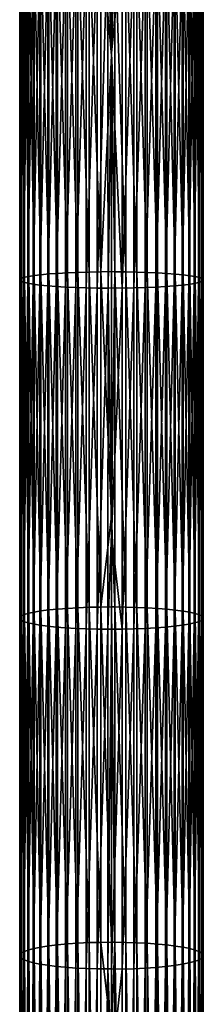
# Model space of a CAD drawing. Header units: inches. Extents: x 1 to 213, y 1 to 674.
# Tile 255 of 256: x 104 to 110, y 604 to 639. Entities that reach past the tile are written whole.
import ezdxf

# ---------------------------------------------------------------- set-up
doc = ezdxf.new("R2010")
doc.units = ezdxf.units.IN
doc.header["$MEASUREMENT"] = 0
doc.layers.get('0').update_dxf_attribs({"true_color": 0x5890e1})

msp = doc.modelspace()

# ---------------------------------------------------------------- meshes
at = {"color": 114, "true_color": 0x1bb158}
mesh = msp.add_polyface(dxfattribs=at)
corners = [(106.844, 641.746, 59.115), (106.985, 653.97, 58.735), (106.985, 641.746, 59.125), (106.985, 637.919, 59.247), (103.748, 641.913, 62.571), (103.759, 653.97, 62.273), (103.737, 641.894, 62.17), (103.805, 641.932, 62.954), (103.813, 653.97, 62.655), (105.076, 642.026, 64.91), (105.422, 630.138, 65.953), (105.422, 642.037, 65.129), (105.795, 630.153, 66.127), (105.795, 642.045, 65.304), (106.192, 630.165, 66.254), (106.192, 642.051, 65.431), (106.604, 630.171, 66.33), (106.604, 642.055, 65.506), (106.985, 637.832, 65.765), (106.985, 642.059, 65.626), (104.765, 630.096, 65.479), (104.765, 642.014, 64.654), (104.488, 642, 64.361), (104.488, 630.07, 65.188), (104.252, 641.984, 64.04), (104.261, 653.97, 63.738), (104.058, 641.968, 63.694), (105.076, 630.118, 65.735), (107.107, 642.056, 65.527), (110.097, 641.945, 63.219), (109.946, 653.97, 63.323), (109.95, 641.964, 63.611), (109.748, 653.97, 63.678), (109.756, 641.981, 63.979), (110.192, 641.925, 62.807), (110.13, 653.97, 62.804), (110.164, 641.867, 61.611), (110.223, 653.97, 61.709), (110.222, 641.886, 61.994), (110.223, 653.97, 62.097), (110.233, 641.905, 62.395), (110.223, 653.97, 62.26), (109.717, 641.815, 60.526), (109.946, 653.97, 60.646), (109.911, 641.832, 60.871), (110.05, 653.97, 60.939), (110.061, 641.849, 61.235), (110.13, 653.97, 61.166), (109.519, 630.065, 65.142), (109.519, 641.997, 64.315), (109.243, 642.012, 64.617), (109.243, 630.092, 65.443), (108.945, 642.024, 64.872), (108.945, 630.115, 65.697), (108.61, 642.035, 65.094), (108.61, 630.135, 65.918), (108.252, 642.044, 65.272), (108.252, 630.15, 66.096), (107.879, 642.05, 65.404), (107.879, 630.162, 66.227), (107.495, 642.054, 65.489), (107.495, 630.17, 66.312), (108.893, 641.773, 59.655), (108.548, 629.632, 60.277), (108.548, 641.762, 59.436), (108.174, 629.616, 60.102), (108.174, 641.754, 59.262), (107.778, 629.605, 59.976), (107.778, 641.748, 59.134), (107.366, 629.598, 59.9), (107.366, 641.744, 59.059), (107.366, 653.97, 58.759), (109.481, 641.799, 60.204), (109.204, 641.785, 59.911), (109.331, 653.97, 59.736), (109.677, 653.97, 60.165), (109.198, 653.97, 59.618)]
mesh.append_faces([[corners[k] for k in face] for face in [(0, 1, 2, 0), (0, 2, 3, 0), (4, 5, 6, 4), (4, 7, 8, 4), (9, 10, 11, 9), (11, 10, 12, 11), (11, 12, 13, 11), (13, 12, 14, 13), (13, 14, 15, 13), (15, 14, 16, 15), (15, 16, 17, 15), (17, 18, 19, 17), (20, 21, 22, 20), (23, 22, 24, 23), (24, 25, 26, 24), (27, 9, 21, 27), (28, 19, 18, 28), (29, 30, 31, 29), (31, 32, 33, 31), (34, 35, 29, 34), (36, 37, 38, 36), (38, 39, 40, 38), (40, 41, 34, 40), (42, 43, 44, 42), (44, 45, 46, 44), (46, 47, 36, 46), (48, 49, 50, 48), (51, 50, 52, 51), (53, 52, 54, 53), (55, 54, 56, 55), (57, 56, 58, 57), (59, 58, 60, 59), (61, 60, 28, 61), (62, 63, 64, 62), (64, 65, 66, 64), (66, 67, 68, 66), (68, 69, 70, 68), (70, 3, 2, 70), (70, 2, 71, 70), (72, 73, 74, 72), (42, 72, 75, 42), (73, 62, 76, 73)]], dxfattribs={"vtx3": -1, "color": 114})
mesh = msp.add_polyface(dxfattribs=at)
corners = [(104.252, 630.041, 64.867), (104.252, 641.984, 64.04), (104.058, 641.968, 63.694), (104.058, 630.01, 64.522), (103.909, 641.95, 63.33), (103.909, 629.978, 64.16), (103.805, 641.932, 62.954), (103.805, 629.945, 63.785), (103.748, 641.913, 62.571), (103.748, 629.911, 63.403), (103.737, 641.894, 62.17), (103.737, 629.875, 63.003), (103.777, 641.874, 61.758), (103.777, 629.838, 62.592), (103.873, 641.854, 61.346), (103.873, 629.802, 62.181), (104.019, 641.835, 60.954), (104.019, 629.767, 61.79), (104.213, 641.818, 60.587), (104.213, 629.734, 61.424), (104.451, 641.802, 60.25), (104.451, 629.704, 61.088), (104.726, 641.787, 59.948), (104.726, 629.677, 60.787), (105.024, 641.775, 59.693), (105.024, 629.655, 60.533), (105.36, 641.764, 59.471), (105.36, 629.635, 60.311), (105.717, 641.755, 59.293), (105.717, 629.619, 60.134), (106.09, 641.749, 59.162), (106.09, 629.608, 60.003), (106.474, 641.745, 59.077), (106.474, 629.6, 59.918), (106.844, 641.746, 59.115), (106.863, 629.597, 59.88), (106.985, 637.919, 59.247), (106.604, 630.171, 66.33), (106.985, 637.832, 65.765), (106.604, 642.055, 65.506), (105.076, 630.118, 65.735), (105.422, 630.138, 65.953), (105.076, 642.026, 64.91), (109.717, 629.729, 61.363), (109.717, 641.815, 60.526), (109.911, 641.832, 60.871), (109.911, 629.76, 61.707), (110.061, 641.849, 61.235), (110.061, 629.792, 62.07), (110.164, 641.867, 61.611), (110.164, 629.825, 62.445), (110.222, 641.886, 61.994), (110.222, 629.859, 62.827), (110.233, 641.905, 62.395), (110.233, 629.895, 63.227), (110.192, 641.925, 62.807), (110.192, 629.931, 63.638), (110.097, 641.945, 63.219), (110.097, 629.968, 64.049), (109.95, 641.964, 63.611), (109.95, 630.003, 64.44), (109.756, 641.981, 63.979), (109.756, 630.036, 64.806), (109.519, 641.997, 64.315), (108.61, 630.135, 65.918), (108.252, 642.044, 65.272), (108.252, 630.15, 66.096), (107.879, 642.05, 65.404), (107.879, 630.162, 66.227), (107.495, 642.054, 65.489), (107.495, 630.17, 66.312), (107.107, 642.056, 65.527), (107.107, 630.173, 66.35), (108.548, 641.762, 59.436), (108.548, 629.632, 60.277), (108.174, 629.616, 60.102), (108.174, 641.754, 59.262), (107.778, 629.605, 59.976), (107.778, 641.748, 59.134), (107.366, 629.598, 59.9), (107.366, 641.744, 59.059), (109.204, 629.674, 60.75), (109.204, 641.785, 59.911), (109.481, 641.799, 60.204), (109.481, 629.7, 61.042), (108.893, 629.651, 60.495), (108.893, 641.773, 59.655)]
mesh.append_faces([[corners[k] for k in face] for face in [(0, 1, 2, 0), (3, 2, 4, 3), (5, 4, 6, 5), (7, 6, 8, 7), (9, 8, 10, 9), (11, 10, 12, 11), (13, 12, 14, 13), (15, 14, 16, 15), (17, 16, 18, 17), (19, 18, 20, 19), (21, 20, 22, 21), (23, 22, 24, 23), (25, 24, 26, 25), (27, 26, 28, 27), (29, 28, 30, 29), (31, 30, 32, 31), (33, 32, 34, 33), (35, 34, 36, 35), (37, 38, 39, 37), (40, 41, 42, 40), (43, 44, 45, 43), (46, 45, 47, 46), (48, 47, 49, 48), (50, 49, 51, 50), (52, 51, 53, 52), (54, 53, 55, 54), (56, 55, 57, 56), (58, 57, 59, 58), (60, 59, 61, 60), (62, 61, 63, 62), (64, 65, 66, 64), (66, 67, 68, 66), (68, 69, 70, 68), (70, 71, 72, 70), (72, 71, 38, 72), (73, 74, 75, 73), (76, 75, 77, 76), (78, 77, 79, 78), (79, 36, 80, 79), (81, 82, 83, 81), (84, 83, 44, 84), (85, 86, 82, 85)]], dxfattribs={"vtx3": -1, "color": 114})
mesh = msp.add_polyface(dxfattribs=at)
corners = [(104.488, 630.07, 65.188), (104.252, 641.984, 64.04), (104.252, 630.041, 64.867), (104.058, 641.968, 63.694), (104.058, 630.01, 64.522), (103.909, 641.95, 63.33), (103.909, 629.978, 64.16), (103.805, 641.932, 62.954), (103.805, 629.945, 63.785), (103.748, 641.913, 62.571), (103.748, 629.911, 63.403), (103.737, 641.894, 62.17), (103.737, 629.875, 63.003), (103.777, 641.874, 61.758), (103.777, 629.838, 62.592), (103.873, 641.854, 61.346), (103.873, 629.802, 62.181), (104.019, 641.835, 60.954), (104.019, 629.767, 61.79), (104.213, 641.818, 60.587), (104.213, 629.734, 61.424), (104.451, 641.802, 60.25), (104.451, 629.704, 61.088), (104.726, 641.787, 59.948), (104.726, 629.677, 60.787), (105.024, 641.775, 59.693), (105.024, 629.655, 60.533), (105.36, 641.764, 59.471), (105.36, 629.635, 60.311), (105.717, 641.755, 59.293), (105.717, 629.619, 60.134), (106.09, 641.749, 59.162), (106.09, 629.608, 60.003), (106.474, 641.745, 59.077), (106.474, 629.6, 59.918), (106.844, 641.746, 59.115), (106.863, 629.597, 59.88), (106.985, 637.919, 59.247), (106.985, 629.606, 59.988), (106.604, 630.171, 66.33), (106.985, 630.182, 66.454), (106.985, 637.832, 65.765), (104.765, 630.096, 65.479), (105.076, 630.118, 65.735), (104.765, 642.014, 64.654), (104.488, 642, 64.361), (107.107, 630.173, 66.35), (106.985, 621.52, 67.235), (109.481, 629.7, 61.042), (109.717, 641.815, 60.526), (109.717, 629.729, 61.363), (109.911, 641.832, 60.871), (109.911, 629.76, 61.707), (110.061, 641.849, 61.235), (110.061, 629.792, 62.07), (110.164, 641.867, 61.611), (110.164, 629.825, 62.445), (110.222, 641.886, 61.994), (110.222, 629.859, 62.827), (110.233, 641.905, 62.395), (110.233, 629.895, 63.227), (110.192, 641.925, 62.807), (110.192, 629.931, 63.638), (110.097, 641.945, 63.219), (110.097, 629.968, 64.049), (109.95, 641.964, 63.611), (109.95, 630.003, 64.44), (109.756, 641.981, 63.979), (109.756, 630.036, 64.806), (109.519, 641.997, 64.315), (109.519, 630.065, 65.142), (109.243, 642.012, 64.617), (109.243, 630.092, 65.443), (108.945, 642.024, 64.872), (108.945, 630.115, 65.697), (108.61, 642.035, 65.094), (108.61, 630.135, 65.918), (107.366, 629.598, 59.9), (109.204, 629.674, 60.75), (108.893, 629.651, 60.495), (109.204, 641.785, 59.911), (109.481, 641.799, 60.204), (108.548, 629.632, 60.277), (108.893, 641.773, 59.655)]
mesh.append_faces([[corners[k] for k in face] for face in [(0, 1, 2, 0), (2, 3, 4, 2), (4, 5, 6, 4), (6, 7, 8, 6), (8, 9, 10, 8), (10, 11, 12, 10), (12, 13, 14, 12), (14, 15, 16, 14), (16, 17, 18, 16), (18, 19, 20, 18), (20, 21, 22, 20), (22, 23, 24, 22), (24, 25, 26, 24), (26, 27, 28, 26), (28, 29, 30, 28), (30, 31, 32, 30), (32, 33, 34, 32), (34, 35, 36, 34), (36, 37, 38, 36), (39, 40, 41, 39), (42, 43, 44, 42), (0, 42, 45, 0), (46, 40, 47, 46), (48, 49, 50, 48), (50, 51, 52, 50), (52, 53, 54, 52), (54, 55, 56, 54), (56, 57, 58, 56), (58, 59, 60, 58), (60, 61, 62, 60), (62, 63, 64, 62), (64, 65, 66, 64), (66, 67, 68, 66), (68, 69, 70, 68), (70, 71, 72, 70), (72, 73, 74, 72), (74, 75, 76, 74), (46, 41, 40, 46), (77, 38, 37, 77), (78, 79, 80, 78), (48, 78, 81, 48), (79, 82, 83, 79)]], dxfattribs={"vtx3": -1, "color": 114})
mesh = msp.add_polyface(dxfattribs=at)
corners = [(106.863, 629.597, 59.88), (106.985, 629.606, 59.988), (106.985, 620.879, 60.765), (104.488, 618.162, 66.455), (104.488, 630.07, 65.188), (104.252, 630.041, 64.867), (104.252, 618.123, 66.135), (104.058, 630.01, 64.522), (104.058, 618.081, 65.792), (103.909, 629.978, 64.16), (103.909, 618.037, 65.43), (103.805, 629.945, 63.785), (103.805, 617.991, 65.057), (103.748, 629.911, 63.403), (103.748, 617.944, 64.676), (103.737, 629.875, 63.003), (103.737, 617.896, 64.277), (103.777, 629.838, 62.592), (103.777, 617.845, 63.868), (103.873, 629.802, 62.181), (103.873, 617.795, 63.459), (104.019, 629.767, 61.79), (104.019, 617.748, 63.069), (104.213, 629.734, 61.424), (105.422, 630.138, 65.953), (105.795, 618.277, 67.391), (105.795, 630.153, 66.127), (106.192, 618.292, 67.518), (106.192, 630.165, 66.254), (106.604, 618.302, 67.593), (106.604, 630.171, 66.33), (106.985, 621.52, 67.235), (106.985, 630.182, 66.454), (105.076, 618.229, 67), (105.076, 630.118, 65.735), (104.765, 630.096, 65.479), (104.765, 618.198, 66.746), (105.422, 618.256, 67.218), (109.911, 617.738, 62.986), (109.911, 629.76, 61.707), (110.061, 629.792, 62.07), (110.061, 617.782, 63.348), (110.164, 629.825, 62.445), (110.164, 617.828, 63.722), (110.222, 629.859, 62.827), (110.222, 617.874, 64.102), (110.233, 629.895, 63.227), (110.233, 617.923, 64.501), (110.192, 629.931, 63.638), (110.192, 617.973, 64.91), (110.097, 629.968, 64.049), (110.097, 618.023, 65.32), (109.95, 630.003, 64.44), (109.95, 618.071, 65.71), (109.756, 630.036, 64.806), (109.756, 618.116, 66.075), (109.519, 630.065, 65.142), (109.519, 618.157, 66.409), (109.243, 630.092, 65.443), (109.243, 618.193, 66.709), (108.945, 630.115, 65.697), (108.945, 618.224, 66.962), (108.61, 630.135, 65.918), (108.61, 618.251, 67.183), (108.252, 630.15, 66.096), (108.252, 618.273, 67.36), (107.879, 630.162, 66.227), (107.879, 618.289, 67.491), (107.495, 630.17, 66.312), (107.495, 618.299, 67.575), (107.107, 630.173, 66.35), (108.548, 629.632, 60.277), (108.174, 617.542, 61.387), (108.174, 629.616, 60.102), (107.778, 617.526, 61.261), (107.778, 629.605, 59.976), (107.366, 617.517, 61.185), (107.366, 629.598, 59.9)]
mesh.append_faces([[corners[k] for k in face] for face in [(0, 1, 2, 0), (3, 4, 5, 3), (6, 5, 7, 6), (8, 7, 9, 8), (10, 9, 11, 10), (12, 11, 13, 12), (14, 13, 15, 14), (16, 15, 17, 16), (18, 17, 19, 18), (20, 19, 21, 20), (22, 21, 23, 22), (24, 25, 26, 24), (26, 25, 27, 26), (26, 27, 28, 26), (28, 27, 29, 28), (28, 29, 30, 28), (30, 29, 31, 30), (31, 32, 30, 31), (33, 34, 35, 33), (36, 35, 4, 36), (37, 24, 34, 37), (38, 39, 40, 38), (41, 40, 42, 41), (43, 42, 44, 43), (45, 44, 46, 45), (47, 46, 48, 47), (49, 48, 50, 49), (51, 50, 52, 51), (53, 52, 54, 53), (55, 54, 56, 55), (57, 56, 58, 57), (59, 58, 60, 59), (61, 60, 62, 61), (63, 62, 64, 63), (65, 64, 66, 65), (67, 66, 68, 67), (69, 68, 70, 69), (71, 72, 73, 71), (73, 74, 75, 73), (75, 76, 77, 75), (77, 76, 2, 77), (2, 1, 77, 2)]], dxfattribs={"vtx3": -1, "color": 114})
mesh = msp.add_polyface(dxfattribs=at)
corners = [(104.765, 618.198, 66.746), (104.488, 630.07, 65.188), (104.488, 618.162, 66.455), (104.252, 630.041, 64.867), (104.252, 618.123, 66.135), (104.058, 630.01, 64.522), (104.058, 618.081, 65.792), (103.909, 629.978, 64.16), (103.909, 618.037, 65.43), (103.805, 629.945, 63.785), (103.805, 617.991, 65.057), (103.748, 629.911, 63.403), (103.748, 617.944, 64.676), (103.737, 629.875, 63.003), (103.737, 617.896, 64.277), (103.777, 629.838, 62.592), (103.777, 617.845, 63.868), (104.213, 617.703, 62.704), (104.213, 629.734, 61.424), (104.451, 629.704, 61.088), (104.451, 617.662, 62.369), (104.726, 629.677, 60.787), (104.726, 617.625, 62.07), (105.024, 629.655, 60.533), (105.024, 617.594, 61.816), (105.36, 629.635, 60.311), (105.36, 617.567, 61.595), (105.717, 629.619, 60.134), (105.717, 617.546, 61.419), (106.09, 629.608, 60.003), (106.09, 617.53, 61.288), (106.474, 629.6, 59.918), (106.474, 617.519, 61.203), (106.863, 629.597, 59.88), (106.854, 617.522, 61.218), (106.985, 620.879, 60.765), (105.076, 618.229, 67), (105.422, 618.256, 67.218), (105.076, 630.118, 65.735), (104.765, 630.096, 65.479), (105.795, 618.277, 67.391), (105.422, 630.138, 65.953), (109.481, 617.656, 62.323), (109.481, 629.7, 61.042), (109.717, 629.729, 61.363), (109.717, 617.696, 62.643), (109.911, 629.76, 61.707), (110.164, 617.828, 63.722), (110.222, 629.859, 62.827), (110.222, 617.874, 64.102), (110.233, 629.895, 63.227), (110.233, 617.923, 64.501), (110.192, 629.931, 63.638), (110.192, 617.973, 64.91), (110.097, 629.968, 64.049), (110.097, 618.023, 65.32), (109.95, 630.003, 64.44), (109.95, 618.071, 65.71), (109.756, 630.036, 64.806), (109.756, 618.116, 66.075), (109.519, 630.065, 65.142), (109.519, 618.157, 66.409), (109.243, 630.092, 65.443), (109.243, 618.193, 66.709), (108.945, 630.115, 65.697), (108.945, 618.224, 66.962), (108.61, 630.135, 65.918), (108.61, 618.251, 67.183), (108.252, 630.15, 66.096), (108.252, 618.273, 67.36), (107.879, 630.162, 66.227), (107.879, 618.289, 67.491), (107.495, 630.17, 66.312), (107.495, 618.299, 67.575), (107.107, 630.173, 66.35), (107.107, 618.304, 67.613), (106.985, 621.52, 67.235), (108.174, 629.616, 60.102), (108.174, 617.542, 61.387), (107.778, 617.526, 61.261), (107.778, 629.605, 59.976), (107.366, 617.517, 61.185), (108.893, 617.59, 61.778), (108.893, 629.651, 60.495), (109.204, 629.674, 60.75), (109.204, 617.621, 62.033), (108.548, 617.563, 61.561), (108.548, 629.632, 60.277)]
mesh.append_faces([[corners[k] for k in face] for face in [(0, 1, 2, 0), (2, 3, 4, 2), (4, 5, 6, 4), (6, 7, 8, 6), (8, 9, 10, 8), (10, 11, 12, 10), (12, 13, 14, 12), (14, 15, 16, 14), (17, 18, 19, 17), (20, 19, 21, 20), (22, 21, 23, 22), (24, 23, 25, 24), (26, 25, 27, 26), (28, 27, 29, 28), (30, 29, 31, 30), (32, 31, 33, 32), (34, 33, 35, 34), (36, 37, 38, 36), (0, 36, 39, 0), (37, 40, 41, 37), (42, 43, 44, 42), (45, 44, 46, 45), (47, 48, 49, 47), (49, 50, 51, 49), (51, 52, 53, 51), (53, 54, 55, 53), (55, 56, 57, 55), (57, 58, 59, 57), (59, 60, 61, 59), (61, 62, 63, 61), (63, 64, 65, 63), (65, 66, 67, 65), (67, 68, 69, 67), (69, 70, 71, 69), (71, 72, 73, 71), (73, 74, 75, 73), (75, 74, 76, 75), (77, 78, 79, 77), (80, 79, 81, 80), (82, 83, 84, 82), (85, 84, 43, 85), (86, 87, 83, 86)]], dxfattribs={"vtx3": -1, "color": 114})
mesh = msp.add_polyface(dxfattribs=at)
corners = [(103.777, 617.845, 63.868), (103.873, 629.802, 62.181), (103.873, 617.795, 63.459), (104.019, 629.767, 61.79), (104.019, 617.748, 63.069), (104.213, 629.734, 61.424), (104.213, 617.703, 62.704), (104.451, 629.704, 61.088), (104.451, 617.662, 62.369), (104.726, 629.677, 60.787), (104.726, 617.625, 62.07), (105.024, 629.655, 60.533), (105.024, 617.594, 61.816), (105.36, 629.635, 60.311), (105.36, 617.567, 61.595), (105.717, 629.619, 60.134), (105.717, 617.546, 61.419), (106.09, 629.608, 60.003), (106.09, 617.53, 61.288), (106.474, 629.6, 59.918), (106.474, 617.519, 61.203), (106.863, 629.597, 59.88), (106.854, 617.522, 61.218), (106.985, 620.879, 60.765), (106.985, 617.522, 61.22), (104.765, 606.303, 68.361), (104.765, 618.198, 66.746), (104.488, 618.162, 66.455), (104.488, 606.26, 68.072), (104.252, 618.123, 66.135), (106.192, 606.417, 69.131), (106.192, 618.292, 67.518), (105.795, 618.277, 67.391), (106.604, 618.302, 67.593), (106.604, 606.428, 69.206), (106.985, 606.438, 69.278), (106.985, 618.312, 67.669), (106.985, 621.52, 67.235), (105.422, 606.373, 68.832), (105.422, 618.256, 67.218), (105.076, 618.229, 67), (105.076, 606.341, 68.615), (105.795, 606.398, 69.005), (109.204, 617.621, 62.033), (109.481, 629.7, 61.042), (109.481, 617.656, 62.323), (109.717, 629.729, 61.363), (109.717, 617.696, 62.643), (109.911, 629.76, 61.707), (109.911, 617.738, 62.986), (110.061, 629.792, 62.07), (110.061, 617.782, 63.348), (110.164, 629.825, 62.445), (110.164, 617.828, 63.722), (107.107, 618.304, 67.613), (109.756, 606.204, 67.693), (109.756, 618.116, 66.075), (109.519, 618.157, 66.409), (109.519, 606.254, 68.026), (109.243, 618.193, 66.709), (109.243, 606.298, 68.325), (108.945, 618.224, 66.962), (108.945, 606.335, 68.577), (108.61, 618.251, 67.183), (108.61, 606.368, 68.797), (108.252, 618.273, 67.36), (108.252, 606.394, 68.973), (107.879, 618.289, 67.491), (107.879, 606.413, 69.104), (107.495, 618.299, 67.575), (107.495, 606.426, 69.188), (107.107, 606.431, 69.226), (107.366, 617.517, 61.185), (107.778, 617.526, 61.261), (107.366, 605.483, 62.82), (106.985, 605.487, 62.851), (108.893, 617.59, 61.778), (108.548, 617.563, 61.561), (108.893, 629.651, 60.495), (109.204, 629.674, 60.75), (108.174, 617.542, 61.387), (108.548, 629.632, 60.277)]
mesh.append_faces([[corners[k] for k in face] for face in [(0, 1, 2, 0), (2, 3, 4, 2), (4, 5, 6, 4), (6, 7, 8, 6), (8, 9, 10, 8), (10, 11, 12, 10), (12, 13, 14, 12), (14, 15, 16, 14), (16, 17, 18, 16), (18, 19, 20, 18), (20, 21, 22, 20), (22, 23, 24, 22), (25, 26, 27, 25), (28, 27, 29, 28), (30, 31, 32, 30), (33, 31, 34, 33), (33, 35, 36, 33), (33, 36, 37, 33), (38, 39, 40, 38), (41, 40, 26, 41), (42, 32, 39, 42), (43, 44, 45, 43), (45, 46, 47, 45), (47, 48, 49, 47), (49, 50, 51, 49), (51, 52, 53, 51), (54, 37, 36, 54), (55, 56, 57, 55), (58, 57, 59, 58), (60, 59, 61, 60), (62, 61, 63, 62), (64, 63, 65, 64), (66, 65, 67, 66), (68, 67, 69, 68), (70, 69, 54, 70), (71, 54, 36, 71), (72, 73, 74, 72), (72, 75, 24, 72), (72, 24, 23, 72), (76, 77, 78, 76), (43, 76, 79, 43), (77, 80, 81, 77)]], dxfattribs={"vtx3": -1, "color": 114})
mesh = msp.add_polyface(dxfattribs=at)
corners = [(105.076, 606.341, 68.615), (104.765, 618.198, 66.746), (104.765, 606.303, 68.361), (104.488, 618.162, 66.455), (104.488, 606.26, 68.072), (104.252, 618.123, 66.135), (104.252, 606.213, 67.753), (104.058, 618.081, 65.792), (104.058, 606.163, 67.411), (103.909, 618.037, 65.43), (103.909, 606.109, 67.051), (103.805, 617.991, 65.057), (103.805, 606.054, 66.678), (103.748, 617.944, 64.676), (103.748, 605.998, 66.299), (103.737, 617.896, 64.277), (103.737, 605.939, 65.902), (103.777, 617.845, 63.868), (103.777, 605.879, 65.494), (103.873, 617.795, 63.459), (103.873, 605.819, 65.086), (104.019, 617.748, 63.069), (104.019, 605.761, 64.697), (104.213, 617.703, 62.704), (104.213, 605.707, 64.333), (104.451, 617.662, 62.369), (104.451, 605.658, 64), (104.726, 617.625, 62.07), (104.726, 605.614, 63.701), (105.024, 617.594, 61.816), (105.024, 605.576, 63.449), (105.36, 617.567, 61.595), (105.36, 605.544, 63.229), (105.717, 617.546, 61.419), (105.717, 605.518, 63.053), (106.09, 617.53, 61.288), (106.09, 605.499, 62.922), (106.474, 617.519, 61.203), (106.474, 605.486, 62.838), (106.854, 617.522, 61.218), (106.856, 605.487, 62.85), (106.604, 606.428, 69.206), (106.192, 618.292, 67.518), (106.192, 606.417, 69.131), (106.985, 606.438, 69.278), (106.604, 618.302, 67.593), (105.422, 606.373, 68.832), (105.795, 606.398, 69.005), (105.422, 618.256, 67.218), (105.076, 618.229, 67), (105.795, 618.277, 67.391)]
mesh.append_faces([[corners[k] for k in face] for face in [(0, 1, 2, 0), (2, 3, 4, 2), (4, 5, 6, 4), (6, 5, 7, 6), (6, 7, 8, 6), (8, 7, 9, 8), (8, 9, 10, 8), (10, 9, 11, 10), (10, 11, 12, 10), (12, 11, 13, 12), (12, 13, 14, 12), (14, 13, 15, 14), (14, 15, 16, 14), (16, 15, 17, 16), (16, 17, 18, 16), (18, 17, 19, 18), (18, 19, 20, 18), (20, 19, 21, 20), (20, 21, 22, 20), (22, 21, 23, 22), (22, 23, 24, 22), (24, 23, 25, 24), (24, 25, 26, 24), (26, 25, 27, 26), (26, 27, 28, 26), (28, 27, 29, 28), (28, 29, 30, 28), (30, 29, 31, 30), (30, 31, 32, 30), (32, 31, 33, 32), (32, 33, 34, 32), (34, 33, 35, 34), (34, 35, 36, 34), (36, 35, 37, 36), (36, 37, 38, 36), (38, 37, 39, 38), (38, 39, 40, 38), (41, 42, 43, 41), (41, 44, 45, 41), (46, 47, 48, 46), (0, 46, 49, 0), (47, 43, 50, 47)]], dxfattribs={"vtx3": -1, "color": 114})
mesh = msp.add_polyface(dxfattribs=at)
corners = [(106.856, 605.487, 62.85), (106.854, 617.522, 61.218), (106.985, 617.522, 61.22), (106.985, 605.487, 62.851), (108.893, 605.571, 63.411), (109.204, 617.621, 62.033), (109.204, 605.608, 63.665), (109.481, 617.656, 62.323), (109.481, 605.651, 63.954), (109.717, 617.696, 62.643), (109.717, 605.698, 64.273), (109.911, 617.738, 62.986), (109.911, 605.749, 64.615), (110.061, 617.782, 63.348), (110.061, 605.802, 64.975), (110.164, 617.828, 63.722), (110.164, 605.857, 65.348), (110.222, 617.874, 64.102), (110.222, 605.914, 65.727), (110.233, 617.923, 64.501), (110.233, 605.972, 66.125), (110.192, 617.973, 64.91), (110.192, 606.033, 66.532), (110.097, 618.023, 65.32), (110.097, 606.093, 66.94), (109.95, 618.071, 65.71), (109.95, 606.151, 67.329), (109.756, 618.116, 66.075), (109.756, 606.204, 67.693), (109.519, 618.157, 66.409), (109.519, 606.254, 68.026), (109.243, 618.193, 66.709), (109.243, 606.298, 68.325), (108.945, 618.224, 66.962), (108.945, 606.335, 68.577), (108.61, 618.251, 67.183), (108.61, 606.368, 68.797), (108.252, 618.273, 67.36), (108.252, 606.394, 68.973), (107.879, 618.289, 67.491), (107.879, 606.413, 69.104), (107.495, 618.299, 67.575), (107.495, 606.426, 69.188), (107.107, 618.304, 67.613), (107.107, 606.431, 69.226), (106.985, 618.312, 67.669), (106.985, 606.438, 69.278), (107.778, 605.495, 62.895), (107.778, 617.526, 61.261), (108.174, 617.542, 61.387), (107.366, 605.483, 62.82), (108.548, 605.539, 63.194), (108.174, 605.513, 63.021), (108.548, 617.563, 61.561), (108.893, 617.59, 61.778)]
mesh.append_faces([[corners[k] for k in face] for face in [(0, 1, 2, 0), (0, 2, 3, 0), (4, 5, 6, 4), (6, 5, 7, 6), (6, 7, 8, 6), (8, 7, 9, 8), (8, 9, 10, 8), (10, 9, 11, 10), (10, 11, 12, 10), (12, 11, 13, 12), (12, 13, 14, 12), (14, 13, 15, 14), (14, 15, 16, 14), (16, 15, 17, 16), (16, 17, 18, 16), (18, 17, 19, 18), (18, 19, 20, 18), (20, 19, 21, 20), (20, 21, 22, 20), (22, 21, 23, 22), (22, 23, 24, 22), (24, 23, 25, 24), (24, 25, 26, 24), (26, 25, 27, 26), (26, 27, 28, 26), (28, 29, 30, 28), (30, 31, 32, 30), (32, 33, 34, 32), (34, 35, 36, 34), (36, 37, 38, 36), (38, 39, 40, 38), (40, 41, 42, 40), (42, 43, 44, 42), (44, 45, 46, 44), (47, 48, 49, 47), (50, 48, 47, 50), (51, 52, 53, 51), (51, 53, 54, 51), (4, 51, 54, 4), (4, 54, 5, 4), (52, 47, 49, 52), (52, 49, 53, 52)]], dxfattribs={"vtx3": -1, "color": 114})
mesh = msp.add_polyface(dxfattribs=at)
corners = [(106.856, 605.487, 62.85), (106.985, 605.487, 62.851), (106.985, 602.023, 63.32), (105.076, 582.502, 72.531), (105.076, 606.341, 68.615), (104.765, 606.303, 68.361), (104.765, 582.458, 72.278), (104.488, 606.26, 68.072), (104.488, 582.407, 71.99), (104.252, 606.213, 67.753), (104.252, 582.352, 71.673), (104.058, 606.163, 67.411), (104.058, 582.292, 71.332), (103.909, 606.109, 67.051), (103.909, 582.229, 70.973), (103.805, 606.054, 66.678), (103.805, 582.164, 70.602), (103.748, 605.998, 66.299), (103.748, 582.098, 70.225), (103.737, 605.939, 65.902), (103.737, 582.028, 69.829), (103.777, 605.879, 65.494), (103.777, 581.957, 69.423), (103.873, 605.819, 65.086), (103.873, 581.886, 69.017), (104.019, 605.761, 64.697), (104.019, 581.818, 68.63), (104.213, 605.707, 64.333), (104.213, 581.755, 68.267), (104.451, 605.658, 64), (106.604, 606.428, 69.206), (106.192, 606.417, 69.131), (106.604, 582.605, 73.119), (106.985, 603.145, 69.724), (106.985, 606.438, 69.278), (105.795, 582.57, 72.919), (105.795, 606.398, 69.005), (105.422, 606.373, 68.832), (105.422, 582.54, 72.747), (106.192, 582.592, 73.044), (107.107, 606.431, 69.226), (109.717, 581.744, 68.207), (109.717, 605.698, 64.273), (109.911, 605.749, 64.615), (109.911, 581.804, 68.548), (110.061, 605.802, 64.975), (110.061, 581.867, 68.907), (110.164, 605.857, 65.348), (110.164, 581.932, 69.278), (110.222, 605.914, 65.727), (110.222, 581.998, 69.655), (110.233, 605.972, 66.125), (110.233, 582.067, 70.051), (110.192, 606.033, 66.532), (110.192, 582.138, 70.457), (110.097, 606.093, 66.94), (110.097, 582.21, 70.863), (109.95, 606.151, 67.329), (109.95, 582.277, 71.25), (109.756, 606.204, 67.693), (109.756, 582.341, 71.612), (109.519, 606.254, 68.026), (109.519, 582.399, 71.944), (109.243, 606.298, 68.325), (109.243, 582.451, 72.242), (108.945, 606.335, 68.577), (108.945, 582.495, 72.493), (108.61, 606.368, 68.797), (108.61, 582.534, 72.712), (108.252, 606.394, 68.973), (108.252, 582.564, 72.888), (107.879, 606.413, 69.104), (107.879, 582.587, 73.018), (107.495, 606.426, 69.188), (107.495, 582.602, 73.102), (107.107, 582.608, 73.139), (107.366, 605.483, 62.82), (107.778, 605.495, 62.895), (107.366, 581.491, 66.761), (107.366, 617.517, 61.185)]
mesh.append_faces([[corners[k] for k in face] for face in [(0, 1, 2, 0), (3, 4, 5, 3), (6, 5, 7, 6), (8, 7, 9, 8), (10, 9, 11, 10), (12, 11, 13, 12), (14, 13, 15, 14), (16, 15, 17, 16), (18, 17, 19, 18), (20, 19, 21, 20), (22, 21, 23, 22), (24, 23, 25, 24), (26, 25, 27, 26), (28, 27, 29, 28), (30, 31, 32, 30), (32, 33, 30, 32), (30, 33, 34, 30), (35, 36, 37, 35), (38, 37, 4, 38), (39, 31, 36, 39), (40, 34, 33, 40), (41, 42, 43, 41), (44, 43, 45, 44), (46, 45, 47, 46), (48, 47, 49, 48), (50, 49, 51, 50), (52, 51, 53, 52), (54, 53, 55, 54), (56, 55, 57, 56), (58, 57, 59, 58), (60, 59, 61, 60), (62, 61, 63, 62), (64, 63, 65, 64), (66, 65, 67, 66), (68, 67, 69, 68), (70, 69, 71, 70), (72, 71, 73, 72), (74, 73, 40, 74), (75, 40, 33, 75), (76, 77, 78, 76), (76, 2, 1, 76), (76, 1, 79, 76)]], dxfattribs={"vtx3": -1, "color": 114})
mesh = msp.add_polyface(dxfattribs=at)
corners = [(105.422, 582.54, 72.747), (105.076, 606.341, 68.615), (105.076, 582.502, 72.531), (104.765, 606.303, 68.361), (104.765, 582.458, 72.278), (104.488, 606.26, 68.072), (104.488, 582.407, 71.99), (104.252, 606.213, 67.753), (104.252, 582.352, 71.673), (104.058, 606.163, 67.411), (104.058, 582.292, 71.332), (103.909, 606.109, 67.051), (103.909, 582.229, 70.973), (103.805, 606.054, 66.678), (103.805, 582.164, 70.602), (103.748, 605.998, 66.299), (103.748, 582.098, 70.225), (103.737, 605.939, 65.902), (103.737, 582.028, 69.829), (103.777, 605.879, 65.494), (103.777, 581.957, 69.423), (104.451, 581.697, 67.936), (104.451, 605.658, 64), (104.726, 605.614, 63.701), (104.726, 581.645, 67.638), (105.024, 605.576, 63.449), (105.024, 581.6, 67.387), (105.36, 605.544, 63.229), (105.36, 581.562, 67.168), (105.717, 605.518, 63.053), (105.717, 581.531, 66.992), (106.09, 605.499, 62.922), (106.09, 581.509, 66.862), (106.474, 605.486, 62.838), (106.474, 581.494, 66.778), (106.856, 605.487, 62.85), (106.863, 581.487, 66.741), (106.985, 602.023, 63.32), (105.795, 582.57, 72.919), (106.192, 582.592, 73.044), (105.795, 606.398, 69.005), (105.422, 606.373, 68.832), (106.604, 582.605, 73.119), (106.192, 606.417, 69.131), (108.893, 581.594, 67.349), (108.893, 605.571, 63.411), (109.204, 605.608, 63.665), (109.204, 581.638, 67.602), (109.481, 605.651, 63.954), (109.481, 581.689, 67.89), (109.717, 605.698, 64.273), (110.164, 581.932, 69.278), (110.222, 605.914, 65.727), (110.222, 581.998, 69.655), (110.233, 605.972, 66.125), (110.233, 582.067, 70.051), (110.192, 606.033, 66.532), (110.192, 582.138, 70.457), (110.097, 606.093, 66.94), (110.097, 582.21, 70.863), (109.95, 606.151, 67.329), (109.95, 582.277, 71.25), (109.756, 606.204, 67.693), (109.756, 582.341, 71.612), (109.519, 606.254, 68.026), (109.519, 582.399, 71.944), (109.243, 606.298, 68.325), (109.243, 582.451, 72.242), (108.945, 606.335, 68.577), (108.945, 582.495, 72.493), (108.61, 606.368, 68.797), (108.61, 582.534, 72.712), (108.252, 606.394, 68.973), (108.252, 582.564, 72.888), (107.879, 606.413, 69.104), (107.879, 582.587, 73.018), (107.495, 606.426, 69.188), (107.495, 582.602, 73.102), (107.107, 606.431, 69.226), (107.107, 582.608, 73.139), (107.366, 581.491, 66.761), (107.366, 605.483, 62.82), (108.174, 581.526, 66.961), (108.174, 605.513, 63.021), (108.548, 605.539, 63.194), (108.548, 581.556, 67.133), (107.778, 581.504, 66.836), (107.778, 605.495, 62.895)]
mesh.append_faces([[corners[k] for k in face] for face in [(0, 1, 2, 0), (2, 3, 4, 2), (4, 5, 6, 4), (6, 7, 8, 6), (8, 9, 10, 8), (10, 11, 12, 10), (12, 13, 14, 12), (14, 15, 16, 14), (16, 17, 18, 16), (18, 19, 20, 18), (21, 22, 23, 21), (24, 23, 25, 24), (26, 25, 27, 26), (28, 27, 29, 28), (30, 29, 31, 30), (32, 31, 33, 32), (34, 33, 35, 34), (36, 35, 37, 36), (38, 39, 40, 38), (0, 38, 41, 0), (39, 42, 43, 39), (44, 45, 46, 44), (47, 46, 48, 47), (49, 48, 50, 49), (51, 52, 53, 51), (53, 54, 55, 53), (55, 56, 57, 55), (57, 58, 59, 57), (59, 60, 61, 59), (61, 62, 63, 61), (63, 64, 65, 63), (65, 66, 67, 65), (67, 68, 69, 67), (69, 70, 71, 69), (71, 72, 73, 71), (73, 74, 75, 73), (75, 76, 77, 75), (77, 78, 79, 77), (80, 37, 81, 80), (82, 83, 84, 82), (85, 84, 45, 85), (86, 87, 83, 86)]], dxfattribs={"vtx3": -1, "color": 114})
mesh = msp.add_polyface(dxfattribs=at)
corners = [(106.863, 581.487, 66.741), (106.985, 581.496, 66.795), (106.985, 573.565, 68.137), (103.777, 581.957, 69.423), (103.873, 605.819, 65.086), (103.873, 581.886, 69.017), (104.019, 605.761, 64.697), (104.019, 581.818, 68.63), (104.213, 605.707, 64.333), (104.213, 581.755, 68.267), (104.451, 605.658, 64), (104.451, 581.697, 67.936), (104.726, 605.614, 63.701), (104.726, 581.645, 67.638), (105.024, 605.576, 63.449), (105.024, 581.6, 67.387), (105.36, 605.544, 63.229), (105.36, 581.562, 67.168), (105.717, 605.518, 63.053), (105.717, 581.531, 66.992), (106.09, 605.499, 62.922), (106.09, 581.509, 66.862), (106.474, 605.486, 62.838), (106.474, 581.494, 66.778), (106.856, 605.487, 62.85), (106.985, 602.023, 63.32), (105.422, 558.506, 76.966), (105.422, 582.54, 72.747), (105.076, 582.502, 72.531), (105.076, 558.47, 76.75), (104.765, 582.458, 72.278), (104.765, 558.426, 76.497), (104.488, 582.407, 71.99), (106.985, 572.925, 74.852), (106.985, 582.62, 73.207), (106.604, 582.605, 73.119), (106.985, 603.145, 69.724), (106.192, 558.557, 77.264), (106.192, 582.592, 73.044), (105.795, 582.57, 72.919), (105.795, 558.536, 77.138), (106.604, 558.57, 77.339), (107.107, 582.608, 73.139), (108.548, 581.556, 67.133), (108.893, 605.571, 63.411), (108.893, 581.594, 67.349), (109.204, 605.608, 63.665), (109.204, 581.638, 67.602), (109.481, 605.651, 63.954), (109.481, 581.689, 67.89), (109.717, 605.698, 64.273), (109.717, 581.744, 68.207), (109.911, 605.749, 64.615), (109.911, 581.804, 68.548), (110.061, 605.802, 64.975), (110.061, 581.867, 68.907), (110.164, 605.857, 65.348), (110.164, 581.932, 69.278), (109.519, 558.369, 76.163), (109.519, 582.399, 71.944), (109.243, 582.451, 72.242), (109.243, 558.42, 76.461), (108.945, 582.495, 72.493), (108.945, 558.463, 76.712), (108.61, 582.534, 72.712), (108.61, 558.5, 76.931), (108.252, 582.564, 72.888), (108.252, 558.531, 77.107), (107.879, 582.587, 73.018), (107.879, 558.553, 77.237), (107.495, 582.602, 73.102), (107.495, 558.567, 77.321), (107.366, 581.491, 66.761), (108.174, 581.526, 66.961), (107.778, 581.504, 66.836), (108.174, 605.513, 63.021), (108.548, 605.539, 63.194), (107.778, 605.495, 62.895)]
mesh.append_faces([[corners[k] for k in face] for face in [(0, 1, 2, 0), (3, 4, 5, 3), (5, 6, 7, 5), (7, 8, 9, 7), (9, 10, 11, 9), (11, 12, 13, 11), (13, 14, 15, 13), (15, 16, 17, 15), (17, 18, 19, 17), (19, 20, 21, 19), (21, 22, 23, 21), (23, 24, 0, 23), (0, 25, 1, 0), (26, 27, 28, 26), (29, 28, 30, 29), (31, 30, 32, 31), (33, 34, 35, 33), (35, 34, 36, 35), (37, 38, 39, 37), (40, 39, 27, 40), (41, 35, 38, 41), (42, 34, 33, 42), (43, 44, 45, 43), (45, 46, 47, 45), (47, 48, 49, 47), (49, 50, 51, 49), (51, 52, 53, 51), (53, 54, 55, 53), (55, 56, 57, 55), (42, 36, 34, 42), (58, 59, 60, 58), (61, 60, 62, 61), (63, 62, 64, 63), (65, 64, 66, 65), (67, 66, 68, 67), (69, 68, 70, 69), (71, 70, 42, 71), (2, 1, 72, 2), (72, 1, 25, 72), (73, 74, 75, 73), (43, 73, 76, 43), (74, 72, 77, 74)]], dxfattribs={"vtx3": -1, "color": 114})

doc.saveas('drawing.dxf')
